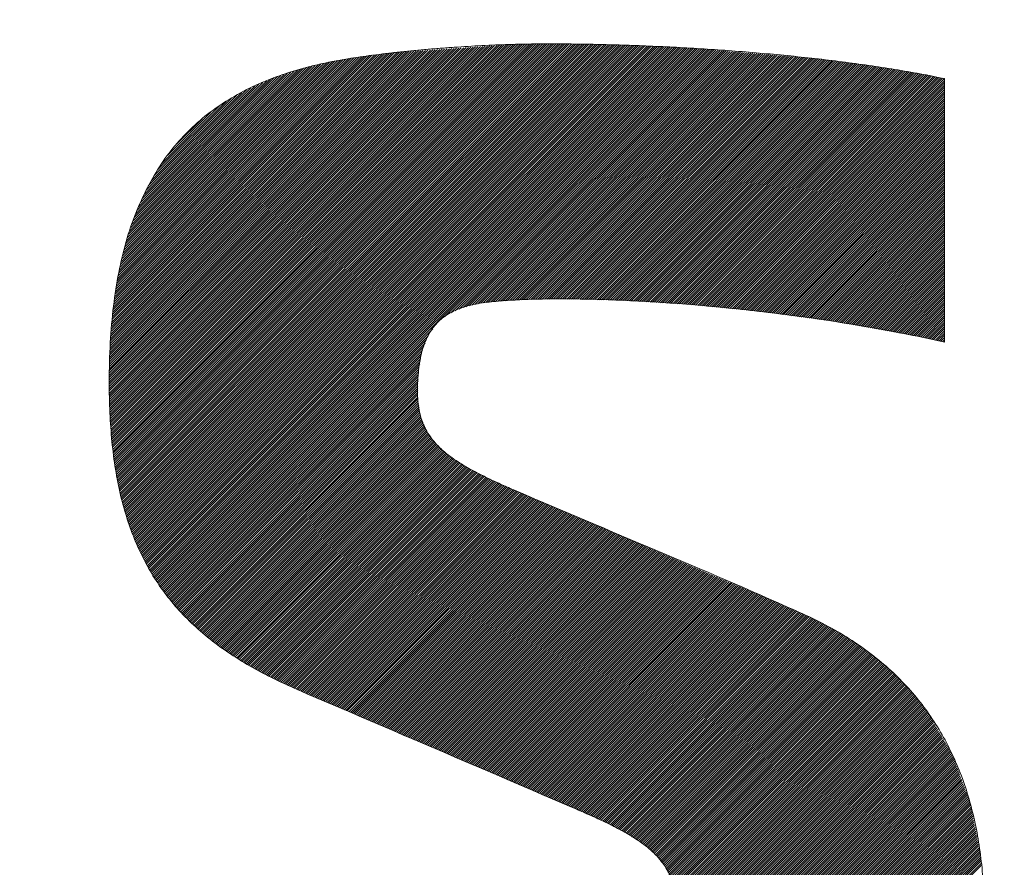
# Model space of a CAD drawing. Header units: millimetres. Extents: x 0 to 1076, y 0 to 742.
# Tile 61 of 125: x 153.4 to 157.36, y 486.63 to 490.04. Entities that reach past the tile are written whole.
import ezdxf

# ---------------------------------------------------------------- set-up
doc = ezdxf.new("R2010")
doc.units = ezdxf.units.MM
doc.header["$LTSCALE"] = 0.454724
doc.layers.add('NoLayerName_001', color=7, linetype='Continuous')
doc.layers.add('NoLayerName_002', color=7, linetype='Continuous')

# ---------------------------------------------------------------- blocks, each defined once
blk = doc.blocks.new('JZB_0009')
at = {"layer": 'NoLayerName_002', "color": 7, "linetype": 'Continuous', "lineweight": 25}
for p, q in [((21.2814, 4.871), (19.7652, 3.3548)), ((21.291, 4.8717), (19.7659, 3.3466)), ((21.3005, 4.8724), (19.7666, 3.3384)), ((21.3101, 4.873), (19.7673, 3.3302)), ((21.3197, 4.8737), (19.7681, 3.3221)), ((21.3293, 4.8744), (19.7688, 3.3139)), ((21.3388, 4.875), (19.7695, 3.3057)), ((21.3484, 4.8757), (19.7702, 3.2975)), ((21.358, 4.8764), (19.7709, 3.2893)), ((21.3676, 4.877), (19.7717, 3.2811)), ((21.3771, 4.8777), (19.7724, 3.273)), ((21.3862, 4.8779), (19.7731, 3.2648)), ((21.3953, 4.8781), (19.7738, 3.2566)), ((21.4044, 4.8783), (19.7746, 3.2484)), ((21.4135, 4.8784), (19.7753, 3.2402)), ((21.4226, 4.8786), (19.7765, 3.2325)), ((21.4317, 4.8788), (19.7776, 3.2247)), ((21.4408, 4.879), (19.7788, 3.217)), ((21.4499, 4.8792), (19.78, 3.2093)), ((21.4589, 4.8793), (19.7812, 3.2016)), ((21.468, 4.8795), (19.7824, 3.1938)), ((21.4771, 4.8797), (19.7836, 3.1861)), ((21.4862, 4.8799), (19.7847, 3.1784)), ((21.4952, 4.8799), (19.7859, 3.1707)), ((21.5041, 4.88), (19.7871, 3.1629)), ((21.5131, 4.88), (19.7883, 3.1552)), ((21.522, 4.88), (19.7895, 3.1475)), ((21.5309, 4.88), (19.7907, 3.1398)), ((21.5398, 4.88), (19.7918, 3.132)), ((21.5487, 4.88), (19.7931, 3.1244)), ((21.5575, 4.8799), (19.7948, 3.1172)), ((21.5663, 4.8798), (19.7965, 3.1099)), ((21.5752, 4.8797), (19.7981, 3.1027)), ((21.584, 4.8797), (19.7998, 3.0955)), ((21.5928, 4.8796), (19.8014, 3.0882)), ((21.6016, 4.8795), (19.8031, 3.081)), ((21.6105, 4.8794), (19.8048, 3.0737)), ((21.6193, 4.8793), (19.8064, 3.0665)), ((21.6281, 4.8792), (19.8081, 3.0592)), ((21.6369, 4.8792), (19.8098, 3.052)), ((21.6458, 4.8791), (19.8114, 3.0447)), ((21.6546, 4.879), (19.8131, 3.0375)), ((21.6633, 4.8788), (19.8147, 3.0302)), ((21.672, 4.8786), (19.8164, 3.023)), ((21.6807, 4.8784), (19.8183, 3.016)), ((21.6894, 4.8781), (19.8205, 3.0093)), ((21.6981, 4.8779), (19.8227, 3.0025)), ((21.7067, 4.8777), (19.8248, 2.9958)), ((21.7154, 4.8775), (19.827, 2.989)), ((21.7241, 4.8772), (19.8291, 2.9823)), ((21.7328, 4.877), (19.8313, 2.9755)), ((21.7415, 4.8768), (19.8334, 2.9687)), ((21.7501, 4.8766), (19.8356, 2.962)), ((21.7588, 4.8763), (19.8377, 2.9552)), ((21.7675, 4.8761), (19.8399, 2.9485)), ((21.7762, 4.8759), (19.8421, 2.9417)), ((21.7849, 4.8757), (19.8442, 2.935)), ((21.7936, 4.8754), (19.8464, 2.9282)), ((21.8022, 4.8752), (19.8485, 2.9215)), ((21.8109, 4.875), (19.8511, 2.9151)), ((21.8196, 4.8747), (19.8537, 2.9089)), ((21.8283, 4.8745), (19.8564, 2.9026)), ((21.837, 4.8743), (19.8591, 2.8964)), ((21.8456, 4.8741), (19.8617, 2.8901)), ((21.8543, 4.8738), (19.8644, 2.8839)), ((21.863, 4.8736), (19.867, 2.8776)), ((21.8717, 4.8734), (19.8697, 2.8714)), ((21.8804, 4.8731), (19.8723, 2.8651)), ((21.8889, 4.8727), (19.875, 2.8588)), ((21.8974, 4.8723), (19.8776, 2.8526)), ((21.9059, 4.8719), (19.8803, 2.8463)), ((21.9144, 4.8715), (19.8829, 2.8401)), ((21.9229, 4.8711), (19.8856, 2.8338)), ((21.1282, 4.8604), (19.7602, 3.4924)), ((21.1186, 4.8597), (19.7602, 3.5013)), ((21.1091, 4.8591), (19.7603, 3.5103)), ((21.0995, 4.8584), (19.7603, 3.5192)), ((21.0899, 4.8577), (19.7603, 3.5281)), ((21.0804, 4.8571), (19.7603, 3.5371)), ((21.1378, 4.8611), (19.7604, 3.4837)), ((21.0708, 4.8564), (19.7604, 3.546)), ((21.0612, 4.8557), (19.7604, 3.5549)), ((21.0516, 4.8551), (19.7604, 3.5639)), ((21.0421, 4.8544), (19.7606, 3.573)), ((21.1474, 4.8617), (19.7607, 3.4751)), ((21.0325, 4.8538), (19.7609, 3.5821)), ((21.1569, 4.8624), (19.761, 3.4665)), ((21.0229, 4.8531), (19.7612, 3.5913)), ((21.1665, 4.8631), (19.7613, 3.4579)), ((21.0133, 4.8524), (19.7614, 3.6005)), ((21.1761, 4.8637), (19.7616, 3.4492)), ((21.0038, 4.8518), (19.7617, 3.6097)), ((21.1857, 4.8644), (19.7619, 3.4406)), ((20.9942, 4.8511), (19.762, 3.6189)), ((21.1952, 4.8651), (19.7622, 3.432)), ((20.9846, 4.8504), (19.7623, 3.6281)), ((21.2048, 4.8657), (19.7625, 3.4234)), ((20.975, 4.8498), (19.7625, 3.6373)), ((21.2144, 4.8664), (19.7628, 3.4148)), ((20.9655, 4.8491), (19.7628, 3.6464)), ((21.224, 4.8671), (19.7631, 3.4062)), ((21.2335, 4.8677), (19.7634, 3.3976)), ((20.9559, 4.8484), (19.7634, 3.6559)), ((21.2431, 4.8684), (19.7637, 3.3889)), ((21.2527, 4.8691), (19.7639, 3.3803)), ((20.9463, 4.8478), (19.7641, 3.6655)), ((21.2623, 4.8697), (19.7642, 3.3717)), ((21.2718, 4.8704), (19.7645, 3.3631)), ((20.9368, 4.8471), (19.7648, 3.6752)), ((20.9272, 4.8464), (19.7656, 3.6849)), ((20.9176, 4.8458), (19.7663, 3.6945)), ((20.9078, 4.8449), (19.7671, 3.7042)), ((20.8977, 4.8437), (19.7678, 3.7138)), ((20.8875, 4.8424), (19.7686, 3.7235)), ((20.8774, 4.8412), (19.7693, 3.7331)), ((20.8672, 4.8399), (19.7701, 3.7428)), ((20.8571, 4.8387), (19.7708, 3.7524)), ((20.847, 4.8375), (19.7716, 3.7621)), ((20.8368, 4.8362), (19.7723, 3.7718)), ((20.8267, 4.835), (19.7731, 3.7814)), ((20.8165, 4.8338), (19.7738, 3.7911)), ((20.8064, 4.8325), (19.7746, 3.8007)), ((20.7961, 4.8312), (19.7756, 3.8107)), ((21.9314, 4.8707), (19.8882, 2.8276)), ((21.9399, 4.8703), (19.8914, 2.8218)), ((21.9484, 4.8699), (19.8945, 2.816)), ((21.9569, 4.8695), (19.8977, 2.8103)), ((21.9654, 4.8691), (19.9008, 2.8045)), ((21.9739, 4.8687), (19.904, 2.7988)), ((21.9824, 4.8683), (19.9071, 2.793)), ((21.9909, 4.8678), (19.9103, 2.7873)), ((21.9994, 4.8674), (19.9134, 2.7815)), ((22.0079, 4.867), (19.9166, 2.7757)), ((22.0164, 4.8666), (19.9197, 2.77)), ((22.0249, 4.8662), (19.9229, 2.7642)), ((22.0334, 4.8658), (19.926, 2.7585)), ((22.0419, 4.8654), (19.9292, 2.7527)), ((22.0504, 4.865), (19.9323, 2.747)), ((22.0589, 4.8646), (19.9355, 2.7412)), ((22.0674, 4.8642), (19.9391, 2.7359)), ((22.0759, 4.8638), (19.9427, 2.7306)), ((22.0844, 4.8634), (19.9464, 2.7253)), ((22.0929, 4.863), (19.95, 2.7201)), ((22.1014, 4.8626), (19.9536, 2.7148)), ((22.1099, 4.8621), (19.9573, 2.7095)), ((22.1181, 4.8615), (19.9609, 2.7043)), ((22.1264, 4.8608), (19.9646, 2.699)), ((22.1346, 4.8601), (19.9682, 2.6937)), ((22.1428, 4.8594), (19.9718, 2.6885)), ((22.151, 4.8587), (19.9755, 2.6832)), ((22.1592, 4.858), (19.9791, 2.6779)), ((22.1675, 4.8574), (19.9828, 2.6726)), ((22.1757, 4.8567), (19.9864, 2.6674)), ((22.1839, 4.856), (21.1102, 3.7823)), ((22.1921, 4.8553), (21.1341, 3.7973)), ((22.2003, 4.8546), (21.1509, 3.8051)), ((22.2086, 4.8539), (21.1676, 3.813)), ((22.2168, 4.8532), (21.183, 3.8195)), ((22.225, 4.8525), (21.1948, 3.8223)), ((22.2332, 4.8519), (21.2066, 3.8252)), ((22.2414, 4.8512), (21.2183, 3.8281)), ((22.2497, 4.8505), (21.2301, 3.8309)), ((22.2579, 4.8498), (21.2419, 3.8338)), ((22.2661, 4.8491), (21.2535, 3.8365)), ((22.2743, 4.8484), (21.2639, 3.838)), ((22.2825, 4.8477), (21.2743, 3.8395)), ((22.2908, 4.847), (21.2843, 3.8406)), ((22.299, 4.8464), (21.2944, 3.8417)), ((22.3072, 4.8457), (21.3044, 3.8428)), ((22.3154, 4.845), (21.314, 3.8436)), ((22.3237, 4.8443), (21.3237, 3.8443)), ((22.3319, 4.8436), (21.3333, 3.8451)), ((22.3401, 4.8429), (21.343, 3.8458)), ((22.3483, 4.8422), (21.3526, 3.8466)), ((22.3565, 4.8415), (21.3623, 3.8473)), ((22.3648, 4.8409), (21.372, 3.8481)), ((22.373, 4.8402), (21.3816, 3.8488)), ((22.3812, 4.8395), (21.3909, 3.8492)), ((22.3894, 4.8388), (21.4002, 3.8496)), ((22.3976, 4.8381), (21.4095, 3.85)), ((22.4059, 4.8374), (21.4188, 3.8503)), ((22.4141, 4.8367), (21.4281, 3.8507)), ((22.4223, 4.836), (21.4374, 3.8511)), ((22.4305, 4.8353), (21.4466, 3.8515)), ((22.4387, 4.8347), (21.4559, 3.8519)), ((22.447, 4.834), (21.4652, 3.8522)), ((22.4552, 4.8333), (21.4745, 3.8526)), ((22.4634, 4.8326), (21.4835, 3.8527)), ((22.4716, 4.8319), (21.4925, 3.8528)), ((22.4798, 4.8312), (21.5015, 3.8529)), ((20.7857, 4.8297), (19.7772, 3.8211)), ((20.7754, 4.8282), (19.7787, 3.8316)), ((20.765, 4.8268), (19.7803, 3.8421)), ((20.7546, 4.8253), (19.7819, 3.8526)), ((20.7442, 4.8238), (19.7835, 3.8631)), ((20.7336, 4.8222), (19.785, 3.8736)), ((20.7231, 4.8205), (19.7866, 3.884)), ((20.7123, 4.8187), (19.7882, 3.8945)), ((20.7015, 4.8168), (19.7898, 3.905)), ((20.6907, 4.8149), (19.7913, 3.9155)), ((20.68, 4.813), (19.7929, 3.926)), ((20.6692, 4.8111), (19.7945, 3.9364)), ((20.6582, 4.8091), (19.796, 3.9469)), ((20.6466, 4.8064), (19.7983, 3.9581)), ((20.635, 4.8037), (19.8011, 3.9698)), ((20.6233, 4.8009), (19.8038, 3.9814)), ((20.6117, 4.7982), (19.8066, 3.9931)), ((20.6001, 4.7955), (19.8093, 4.0047)), ((20.5885, 4.7928), (19.8121, 4.0164)), ((22.4881, 4.8305), (21.5106, 3.853)), ((22.4963, 4.8298), (21.5196, 3.8532)), ((22.5045, 4.8292), (21.5286, 3.8533)), ((22.5127, 4.8285), (21.5376, 3.8534)), ((22.521, 4.8278), (21.5467, 3.8535)), ((22.5292, 4.8271), (21.5557, 3.8536)), ((22.5374, 4.8264), (21.5647, 3.8537)), ((22.5456, 4.8257), (21.5737, 3.8538)), ((22.5538, 4.825), (21.5825, 3.8537)), ((22.5621, 4.8243), (21.5912, 3.8535)), ((22.5703, 4.8237), (21.6, 3.8533)), ((22.5785, 4.823), (21.6087, 3.8531)), ((22.5865, 4.8221), (21.6174, 3.853)), ((22.5944, 4.8211), (21.6261, 3.8528)), ((22.6023, 4.8201), (21.6348, 3.8526)), ((22.6102, 4.8191), (21.6435, 3.8524)), ((22.6181, 4.8181), (21.6523, 3.8522)), ((22.626, 4.8171), (21.661, 3.852)), ((22.634, 4.8161), (21.6697, 3.8518)), ((22.6419, 4.8151), (21.6784, 3.8516)), ((22.6498, 4.8141), (21.6871, 3.8514)), ((22.6577, 4.8131), (21.6958, 3.8512)), ((22.6656, 4.8121), (21.7045, 3.851)), ((22.6735, 4.8111), (21.7133, 3.8508)), ((22.6814, 4.8101), (21.722, 3.8506)), ((22.6893, 4.8091), (21.7307, 3.8505)), ((22.6972, 4.8081), (21.7394, 3.8503)), ((22.7051, 4.8071), (21.7481, 3.8501)), ((22.713, 4.8061), (21.7568, 3.8499)), ((22.7209, 4.8051), (21.7656, 3.8497)), ((22.7289, 4.8041), (21.7743, 3.8495)), ((22.7368, 4.8031), (21.783, 3.8493)), ((22.7447, 4.8021), (21.7917, 3.8491)), ((22.7526, 4.8011), (21.8004, 3.8489)), ((22.7605, 4.8001), (21.8091, 3.8487)), ((22.7684, 4.7991), (21.8176, 3.8483)), ((22.7763, 4.7981), (21.826, 3.8478)), ((22.7842, 4.7971), (21.8344, 3.8473)), ((22.7921, 4.7961), (21.8428, 3.8468)), ((22.8, 4.7951), (21.8512, 3.8463)), ((22.8079, 4.7941), (21.8596, 3.8457)), ((22.8157, 4.7929), (21.868, 3.8452)), ((22.8233, 4.7916), (21.8764, 3.8447)), ((20.5769, 4.7901), (19.8148, 4.028)), ((20.5653, 4.7874), (19.8176, 4.0397)), ((20.5537, 4.7847), (19.8203, 4.0514)), ((20.542, 4.782), (19.8231, 4.063)), ((20.5298, 4.7787), (19.8258, 4.0747)), ((20.5166, 4.7744), (19.8291, 4.0868)), ((20.5034, 4.77), (19.8336, 4.1003)), ((20.4901, 4.7657), (19.8382, 4.1137)), ((20.4769, 4.7614), (19.8427, 4.1272)), ((20.4637, 4.7571), (19.8473, 4.1407)), ((20.4504, 4.7528), (19.8518, 4.1541)), ((22.831, 4.7904), (21.8848, 3.8442)), ((22.8386, 4.7891), (21.8932, 3.8437)), ((22.8463, 4.7879), (21.9016, 3.8432)), ((22.8539, 4.7866), (21.91, 3.8427)), ((22.8616, 4.7854), (21.9184, 3.8422)), ((22.8693, 4.7841), (21.9268, 3.8417)), ((22.8769, 4.7829), (21.9352, 3.8412)), ((22.8846, 4.7816), (21.9436, 3.8406)), ((22.8922, 4.7804), (21.952, 3.8401)), ((22.8999, 4.7791), (21.9604, 3.8396)), ((22.9075, 4.7779), (21.9688, 3.8391)), ((22.9152, 4.7766), (21.9772, 3.8386)), ((22.9229, 4.7754), (21.9856, 3.8381)), ((22.9305, 4.7741), (21.994, 3.8376)), ((22.9382, 4.7729), (22.0024, 3.8371)), ((22.9458, 4.7716), (22.0108, 3.8366)), ((22.9535, 4.7704), (22.0192, 3.8361)), ((22.9611, 4.7691), (22.0276, 3.8355)), ((22.9688, 4.7678), (22.036, 3.835)), ((22.9765, 4.7666), (22.0444, 3.8345)), ((22.9841, 4.7653), (22.0528, 3.834)), ((22.9918, 4.7641), (22.0612, 3.8335)), ((22.9994, 4.7628), (22.0696, 3.833)), ((23.0071, 4.7616), (22.078, 3.8325)), ((23.0147, 4.7603), (22.0861, 3.8317)), ((23.0224, 4.7591), (22.0943, 3.8309)), ((23.03, 4.7578), (22.1024, 3.8302)), ((23.0375, 4.7564), (22.1105, 3.8294)), ((23.045, 4.7549), (22.1186, 3.8286)), ((23.0524, 4.7535), (22.1267, 3.8278)), ((23.0599, 4.7521), (22.1349, 3.827)), ((20.4372, 4.7484), (19.8563, 4.1676)), ((20.424, 4.7441), (19.8609, 4.181)), ((20.4092, 4.7383), (19.8654, 4.1945)), ((20.3933, 4.7313), (19.8711, 4.209)), ((20.3774, 4.7243), (19.8787, 4.2256)), ((20.3615, 4.7173), (19.8863, 4.2421)), ((23.0674, 4.7506), (22.143, 3.8262)), ((23.0749, 4.7492), (22.1511, 3.8254)), ((23.0823, 4.7477), (22.1592, 3.8246)), ((23.0897, 4.7462), (22.1673, 3.8239)), ((23.0971, 4.7448), (22.1755, 3.8231)), ((23.1046, 4.7433), (22.1836, 3.8223)), ((23.1119, 4.7417), (22.1917, 3.8215)), ((23.1192, 4.7401), (22.1998, 3.8207)), ((23.1198, 4.7318), (22.2079, 3.8199)), ((23.1198, 4.7229), (22.2161, 3.8191)), ((23.1198, 4.714), (22.2242, 3.8183)), ((20.3456, 4.7102), (19.8939, 4.2586)), ((20.3297, 4.7032), (19.9016, 4.2752)), ((20.3137, 4.6962), (19.9092, 4.2917)), ((20.2934, 4.6848), (19.9168, 4.3082)), ((23.1198, 4.7051), (22.2323, 3.8176)), ((23.1198, 4.6962), (22.2404, 3.8168)), ((23.1198, 4.6873), (22.2486, 3.816)), ((23.1198, 4.6784), (22.2567, 3.8152)), ((20.2722, 4.6725), (19.9294, 4.3297)), ((20.251, 4.6603), (19.9434, 4.3526)), ((20.2299, 4.648), (19.9574, 4.3755)), ((23.1198, 4.6695), (22.2648, 3.8144)), ((23.1198, 4.6605), (22.2729, 3.8136)), ((23.1198, 4.6516), (22.281, 3.8128)), ((23.1198, 4.6427), (22.2892, 3.8121)), ((23.1198, 4.6338), (22.2973, 3.8113)), ((20.2052, 4.6322), (19.9714, 4.3984)), ((20.1692, 4.6052), (19.9962, 4.4322)), ((23.1198, 4.6249), (22.3054, 3.8105)), ((23.1198, 4.616), (22.3135, 3.8097)), ((23.1198, 4.6071), (22.3216, 3.8089)), ((23.1198, 4.5982), (22.3298, 3.8081)), ((20.1333, 4.5781), (20.031, 4.4759)), ((23.1198, 4.5893), (22.3379, 3.8073)), ((23.1198, 4.5804), (22.346, 3.8065)), ((23.1198, 4.5715), (22.3541, 3.8058)), ((23.1198, 4.5626), (22.3623, 3.805)), ((23.1198, 4.5536), (22.3704, 3.8042)), ((23.1198, 4.5447), (22.3782, 3.8031)), ((23.1198, 4.5358), (22.3861, 3.802)), ((23.1198, 4.5269), (22.3939, 3.801)), ((23.1198, 4.518), (22.4018, 3.7999)), ((23.1198, 4.5091), (22.4096, 3.7989)), ((23.1198, 4.5002), (22.4175, 3.7978)), ((23.1198, 4.4913), (22.4253, 3.7968)), ((23.1198, 4.4824), (22.4332, 3.7957)), ((23.1198, 4.4735), (22.441, 3.7947)), ((23.1198, 4.4646), (22.4489, 3.7936)), ((23.1198, 4.4556), (22.4567, 3.7926)), ((23.1198, 4.4467), (22.4646, 3.7915)), ((23.1198, 4.4378), (22.4724, 3.7904)), ((23.1198, 4.4289), (22.4803, 3.7894)), ((23.1198, 4.42), (22.4882, 3.7883)), ((23.1198, 4.4111), (22.496, 3.7873)), ((23.1198, 4.4022), (22.5039, 3.7862)), ((23.1198, 4.3933), (22.5117, 3.7852)), ((23.1198, 4.3844), (22.5196, 3.7841)), ((23.1198, 4.3755), (22.5274, 3.7831)), ((23.1198, 4.3666), (22.5353, 3.782)), ((23.1198, 4.3577), (22.5431, 3.7809)), ((23.1198, 4.3487), (22.551, 3.7799)), ((23.1198, 4.3398), (22.5588, 3.7788)), ((23.1198, 4.3309), (22.5667, 3.7778)), ((23.1198, 4.322), (22.5745, 3.7767)), ((23.1198, 4.3131), (22.5824, 3.7757)), ((23.1198, 4.3042), (22.5902, 3.7746)), ((23.1198, 4.2953), (22.5981, 3.7736)), ((23.1198, 4.2864), (22.606, 3.7725)), ((23.1198, 4.2775), (22.6138, 3.7715)), ((23.1198, 4.2686), (22.6217, 3.7704)), ((23.1198, 4.2597), (22.6295, 3.7693)), ((23.1198, 4.2508), (22.6374, 3.7683)), ((23.1198, 4.2418), (22.6452, 3.7672)), ((23.1198, 4.2329), (22.6531, 3.7662)), ((23.1198, 4.224), (22.6609, 3.7651)), ((23.1198, 4.2151), (22.6688, 3.7641)), ((23.1198, 4.2062), (22.6765, 3.7629)), ((23.1198, 4.1973), (22.6841, 3.7616)), ((23.1198, 4.1884), (22.6917, 3.7603)), ((23.1198, 4.1795), (22.6993, 3.7589)), ((23.1198, 4.1706), (22.7068, 3.7576)), ((23.1198, 4.1617), (22.7144, 3.7563)), ((23.1198, 4.1528), (22.722, 3.7549)), ((23.1198, 4.1439), (22.7296, 3.7536)), ((23.1198, 4.1349), (22.7371, 3.7523)), ((23.1198, 4.126), (22.7447, 3.7509)), ((23.1198, 4.1171), (22.7523, 3.7496)), ((23.1198, 4.1082), (22.7599, 3.7482)), ((23.1198, 4.0993), (22.7674, 3.7469)), ((23.1198, 4.0904), (22.775, 3.7456)), ((23.1198, 4.0815), (22.7826, 3.7442)), ((23.1198, 4.0726), (22.7902, 3.7429)), ((23.1198, 4.0637), (22.7977, 3.7416)), ((23.1198, 4.0548), (22.8053, 3.7402)), ((23.1198, 4.0459), (22.8129, 3.7389)), ((23.1198, 4.037), (22.8205, 3.7376)), ((23.1198, 4.028), (22.828, 3.7362)), ((23.1198, 4.0191), (22.8356, 3.7349)), ((23.1198, 4.0102), (22.8432, 3.7336)), ((23.1198, 4.0013), (22.8508, 3.7322)), ((23.1198, 3.9924), (22.8583, 3.7309)), ((23.1198, 3.9835), (22.8659, 3.7296)), ((23.1198, 3.9746), (22.8735, 3.7282)), ((23.1198, 3.9657), (22.8811, 3.7269)), ((23.1198, 3.9568), (22.8886, 3.7256)), ((23.1198, 3.9479), (22.8962, 3.7242)), ((23.1198, 3.939), (22.9038, 3.7229)), ((23.1198, 3.9301), (22.9114, 3.7216)), ((23.1198, 3.9211), (22.9189, 3.7202)), ((23.1198, 3.9122), (22.9265, 3.7189)), ((23.1198, 3.9033), (22.9341, 3.7176)), ((23.1198, 3.8944), (22.9416, 3.7162)), ((23.1198, 3.8855), (22.9492, 3.7149)), ((23.1198, 3.8766), (22.9568, 3.7136)), ((23.1198, 3.8677), (22.9644, 3.7122)), ((23.1198, 3.8588), (22.9719, 3.7109)), ((23.1198, 3.8499), (22.9795, 3.7096)), ((23.1198, 3.841), (22.987, 3.7081)), ((23.1198, 3.8321), (22.9944, 3.7066)), ((23.1198, 3.8232), (23.0018, 3.7051)), ((23.1198, 3.8142), (23.0092, 3.7036)), ((23.1198, 3.8053), (23.0166, 3.7021)), ((23.1198, 3.7964), (23.0239, 3.7005)), ((23.1198, 3.7875), (23.0313, 3.699)), ((23.1198, 3.7786), (23.0387, 3.6975)), ((23.1198, 3.7697), (23.0461, 3.696)), ((21.0618, 3.7339), (19.99, 2.6621)), ((23.1198, 3.7608), (23.0535, 3.6945)), ((23.1198, 3.7519), (23.0609, 3.6929)), ((23.1198, 3.743), (23.0682, 3.6914)), ((23.1198, 3.7341), (23.0755, 3.6898)), ((23.1198, 3.7252), (23.0829, 3.6882)), ((21.0436, 3.7068), (19.9939, 2.6571)), ((21.0353, 3.6896), (19.9981, 2.6523)), ((23.1198, 3.7163), (23.0902, 3.6866)), ((23.1198, 3.7073), (23.0975, 3.685)), ((23.1198, 3.6984), (23.1048, 3.6834)), ((23.1198, 3.6895), (23.1121, 3.6818)), ((21.0304, 3.6757), (20.0022, 2.6475)), ((21.0254, 3.6619), (20.0063, 2.6427)), ((21.0205, 3.648), (20.0104, 2.6379)), ((23.1198, 3.6806), (23.1196, 3.6804)), ((21.0156, 3.6342), (20.0145, 2.6331)), ((21.0139, 3.6236), (20.0186, 2.6283)), ((21.0123, 3.6131), (20.0227, 2.6235)), ((21.0106, 3.6025), (20.0268, 2.6187)), ((21.0089, 3.5919), (20.0309, 2.6139)), ((21.0072, 3.5813), (20.0351, 2.6091)), ((21.0056, 3.5708), (20.0392, 2.6043)), ((21.0039, 3.5602), (20.0433, 2.5995)), ((21.0028, 3.5502), (20.0474, 2.5947)), ((21.0025, 3.541), (20.0515, 2.5899)), ((21.0023, 3.5318), (20.0556, 2.5851)), ((21.002, 3.5227), (20.0601, 2.5808)), ((21.0018, 3.5135), (20.0647, 2.5764)), ((21.0015, 3.5043), (20.0693, 2.5721)), ((21.0013, 3.4952), (20.0738, 2.5677)), ((21.001, 3.486), (20.0784, 2.5634)), ((21.0008, 3.4768), (20.0829, 2.559)), ((21.0005, 3.4677), (20.0875, 2.5547)), ((21.0007, 3.459), (20.0921, 2.5503)), ((21.0018, 3.4512), (20.0966, 2.546)), ((21.0029, 3.4433), (20.1012, 2.5416)), ((21.004, 3.4355), (20.1057, 2.5373)), ((21.0051, 3.4277), (20.1103, 2.5329)), ((21.0062, 3.4199), (20.1149, 2.5286)), ((21.0072, 3.4121), (20.1194, 2.5243)), ((21.0083, 3.4043), (20.124, 2.5199)), ((21.0094, 3.3964), (20.1286, 2.5156)), ((21.0105, 3.3886), (20.1335, 2.5116)), ((21.0127, 3.3819), (20.1384, 2.5076)), ((21.0152, 3.3755), (20.1434, 2.5037)), ((21.0178, 3.3692), (20.1484, 2.4998)), ((21.0203, 3.3628), (20.1534, 2.4959)), ((21.0229, 3.3564), (20.1584, 2.492)), ((21.0254, 3.3501), (20.1634, 2.488)), ((21.0279, 3.3437), (20.1684, 2.4841)), ((21.0305, 3.3373), (20.1734, 2.4802)), ((21.033, 3.3309), (20.1783, 2.4763)), ((21.0356, 3.3246), (20.1833, 2.4723)), ((21.039, 3.3191), (20.1883, 2.4684)), ((21.0428, 3.314), (20.1933, 2.4645)), ((21.0466, 3.3089), (20.1983, 2.4606)), ((21.0504, 3.3037), (20.2033, 2.4567)), ((21.0542, 3.2986), (20.2083, 2.4527)), ((21.058, 3.2935), (20.2133, 2.4489)), ((21.0617, 3.2884), (20.2187, 2.4454)), ((21.0655, 3.2833), (20.2241, 2.4418)), ((21.0693, 3.2782), (20.2295, 2.4383)), ((21.0731, 3.273), (20.2349, 2.4348)), ((21.0769, 3.2679), (20.2403, 2.4313)), ((21.0815, 3.2636), (20.2456, 2.4277)), ((21.0863, 3.2595), (20.251, 2.4242)), ((21.0911, 3.2554), (20.2564, 2.4207)), ((21.0958, 3.2512), (20.2618, 2.4172)), ((21.1006, 3.2471), (20.2672, 2.4136)), ((21.1054, 3.2429), (20.2726, 2.4101)), ((21.1101, 3.2388), (20.2779, 2.4066)), ((21.1149, 3.2347), (20.2833, 2.4031)), ((21.1197, 3.2305), (20.2887, 2.3995)), ((21.1245, 3.2264), (20.2941, 2.396)), ((21.1292, 3.2223), (20.2995, 2.3925)), ((21.134, 3.2181), (20.3049, 2.389)), ((21.1393, 3.2145), (20.3106, 2.3858)), ((21.1448, 3.2111), (20.3164, 2.3827)), ((21.1502, 3.2076), (20.3221, 2.3795)), ((21.1557, 3.2042), (20.3279, 2.3763)), ((21.1612, 3.2007), (20.3336, 2.3732)), ((21.1666, 3.1973), (20.3394, 2.37)), ((21.1721, 3.1938), (20.3451, 2.3669)), ((21.1776, 3.1904), (20.3509, 2.3637)), ((21.183, 3.187), (20.3566, 2.3605)), ((21.1885, 3.1835), (20.3623, 2.3574)), ((21.194, 3.1801), (20.3681, 2.3542)), ((21.1994, 3.1766), (20.3738, 2.3511)), ((21.2049, 3.1732), (20.3796, 2.3479)), ((21.2104, 3.1698), (20.3853, 2.3447)), ((21.2163, 3.1668), (20.3911, 2.3416)), ((21.2222, 3.1638), (20.3968, 2.3384)), ((21.2281, 3.1608), (20.4026, 2.3353)), ((21.2341, 3.1578), (20.4084, 2.3322)), ((21.24, 3.1548), (20.4145, 2.3293)), ((21.2459, 3.1518), (20.4206, 2.3265)), ((21.2518, 3.1489), (20.4266, 2.3237)), ((21.2577, 3.1459), (20.4327, 2.3209)), ((21.2636, 3.1429), (20.4388, 2.318)), ((21.2696, 3.1399), (20.4449, 2.3152)), ((21.2755, 3.1369), (20.451, 2.3124)), ((21.2814, 3.1339), (20.4571, 2.3096)), ((21.2873, 3.1309), (20.4631, 2.3067)), ((21.2932, 3.1279), (20.4692, 2.3039)), ((21.2991, 3.1249), (20.4753, 2.3011)), ((21.3052, 3.122), (20.4814, 2.2982)), ((21.3113, 3.1193), (20.4875, 2.2954)), ((21.3175, 3.1166), (20.4935, 2.2926)), ((21.3237, 3.1138), (20.4996, 2.2898)), ((21.3299, 3.1111), (20.5057, 2.2869)), ((21.336, 3.1084), (20.5118, 2.2841)), ((21.3422, 3.1056), (20.5179, 2.2813)), ((21.3484, 3.1029), (20.524, 2.2786)), ((21.3545, 3.1001), (20.5303, 2.2759)), ((21.3607, 3.0974), (20.5365, 2.2732)), ((21.3669, 3.0947), (20.5428, 2.2705)), ((21.3731, 3.0919), (20.549, 2.2679)), ((21.3792, 3.0892), (20.5552, 2.2652)), ((21.3854, 3.0865), (20.5615, 2.2625)), ((21.3916, 3.0837), (20.5677, 2.2598)), ((21.3977, 3.081), (20.5739, 2.2572)), ((21.4039, 3.0782), (20.5802, 2.2545)), ((21.4101, 3.0755), (20.5864, 2.2518)), ((21.4163, 3.0728), (20.5926, 2.2491)), ((21.4225, 3.0701), (20.5989, 2.2465)), ((21.4288, 3.0675), (20.6051, 2.2438)), ((21.435, 3.0648), (20.6113, 2.2411)), ((21.4412, 3.0621), (20.6176, 2.2385)), ((21.4475, 3.0595), (20.6238, 2.2358)), ((21.4537, 3.0568), (20.63, 2.2331)), ((21.46, 3.0541), (20.6363, 2.2304)), ((21.4662, 3.0515), (20.6425, 2.2278)), ((21.4724, 3.0488), (20.6487, 2.2251)), ((21.4787, 3.0461), (20.655, 2.2224)), ((21.4849, 3.0434), (20.6612, 2.2197)), ((21.4912, 3.0408), (20.6674, 2.2171)), ((21.4974, 3.0381), (20.6737, 2.2144)), ((21.5036, 3.0354), (20.6799, 2.2117)), ((21.5099, 3.0328), (20.6861, 2.209)), ((21.5161, 3.0301), (20.6924, 2.2064)), ((21.5224, 3.0274), (20.6986, 2.2037)), ((21.5286, 3.0248), (20.7049, 2.201)), ((21.5348, 3.0221), (20.7111, 2.1983)), ((21.5411, 3.0194), (20.7173, 2.1957)), ((21.5473, 3.0167), (20.7236, 2.193)), ((21.5535, 3.0141), (20.7298, 2.1903)), ((21.5598, 3.0114), (20.736, 2.1876)), ((21.566, 3.0087), (20.7423, 2.185)), ((21.5723, 3.0061), (20.7485, 2.1823)), ((21.5785, 3.0034), (20.7547, 2.1796)), ((21.5847, 3.0007), (20.761, 2.177)), ((21.591, 2.998), (20.7672, 2.1743)), ((21.5972, 2.9954), (20.7734, 2.1716)), ((21.6034, 2.9927), (20.7797, 2.1689)), ((21.6097, 2.99), (20.7859, 2.1663)), ((21.6159, 2.9874), (20.7921, 2.1636)), ((21.6221, 2.9847), (20.7984, 2.1609)), ((21.6284, 2.982), (20.8046, 2.1582)), ((21.6346, 2.9793), (20.8108, 2.1556)), ((21.6409, 2.9767), (20.8171, 2.1529)), ((21.6471, 2.974), (20.8233, 2.1502)), ((21.6533, 2.9713), (20.8295, 2.1475)), ((21.6596, 2.9687), (20.8358, 2.1449)), ((21.6658, 2.966), (20.842, 2.1422)), ((21.672, 2.9633), (20.8482, 2.1395)), ((21.6783, 2.9606), (20.8545, 2.1368)), ((21.6845, 2.958), (20.8607, 2.1342)), ((21.6908, 2.9553), (20.8669, 2.1315)), ((21.697, 2.9526), (20.8732, 2.1288)), ((21.7032, 2.95), (20.8794, 2.1261)), ((21.7095, 2.9473), (20.8856, 2.1235)), ((21.7157, 2.9446), (20.8919, 2.1208)), ((21.7219, 2.9419), (20.8981, 2.1181)), ((21.7282, 2.9393), (20.9044, 2.1154)), ((21.7344, 2.9366), (20.9106, 2.1128)), ((21.7406, 2.9339), (20.9168, 2.1101)), ((21.7469, 2.9312), (20.9231, 2.1074)), ((21.7531, 2.9286), (20.9293, 2.1047)), ((21.7593, 2.9259), (20.9355, 2.1021)), ((21.7656, 2.9232), (20.9418, 2.0994)), ((21.7718, 2.9206), (20.948, 2.0967)), ((21.7781, 2.9179), (20.9542, 2.0941)), ((21.7843, 2.9152), (20.9605, 2.0914)), ((21.7905, 2.9125), (20.9667, 2.0887)), ((21.7968, 2.9099), (20.9729, 2.086)), ((21.803, 2.9072), (20.9792, 2.0834)), ((21.8092, 2.9045), (20.9854, 2.0807)), ((21.8155, 2.9018), (20.9916, 2.078)), ((21.8217, 2.8992), (20.9979, 2.0753)), ((21.8279, 2.8965), (21.0041, 2.0727)), ((21.8342, 2.8938), (21.0103, 2.07)), ((21.8404, 2.8912), (21.0166, 2.0673)), ((21.8466, 2.8885), (21.0228, 2.0646)), ((21.8529, 2.8858), (21.029, 2.062)), ((21.8591, 2.8831), (21.0353, 2.0593)), ((21.8653, 2.8805), (21.0415, 2.0566)), ((21.8716, 2.8778), (21.0477, 2.0539)), ((21.8778, 2.8751), (21.054, 2.0513)), ((21.8841, 2.8724), (21.0602, 2.0486)), ((21.8903, 2.8698), (21.0664, 2.0459)), ((21.8965, 2.8671), (21.0727, 2.0432)), ((21.9028, 2.8644), (21.0789, 2.0406)), ((21.909, 2.8617), (21.0851, 2.0379)), ((21.9152, 2.8591), (21.0914, 2.0352)), ((21.9215, 2.8564), (21.0976, 2.0325)), ((21.9277, 2.8537), (21.1038, 2.0299)), ((21.9339, 2.8511), (21.1101, 2.0272)), ((21.9402, 2.8484), (21.1163, 2.0245)), ((21.9464, 2.8457), (21.1225, 2.0218)), ((21.9526, 2.843), (21.1288, 2.0192)), ((21.9589, 2.8404), (21.135, 2.0165)), ((21.9651, 2.8377), (21.1413, 2.0138)), ((21.9713, 2.835), (21.1475, 2.0112)), ((21.9776, 2.8323), (21.1537, 2.0085)), ((21.9838, 2.8297), (21.16, 2.0058)), ((21.9901, 2.827), (21.1662, 2.0031)), ((21.9963, 2.8243), (21.1724, 2.0005)), ((22.0025, 2.8216), (21.1787, 1.9978)), ((22.0088, 2.819), (21.1849, 1.9951)), ((22.015, 2.8163), (21.1911, 1.9924)), ((22.0212, 2.8136), (21.1974, 1.9898)), ((22.0275, 2.811), (21.2036, 1.9871)), ((22.0337, 2.8083), (21.2098, 1.9844)), ((22.0399, 2.8056), (21.2161, 1.9817)), ((22.0462, 2.8029), (21.2223, 1.9791)), ((22.0524, 2.8003), (21.2285, 1.9764)), ((22.0586, 2.7976), (21.2348, 1.9737)), ((22.0649, 2.7949), (21.241, 1.971)), ((22.0711, 2.7922), (21.2472, 1.9684)), ((22.0773, 2.7896), (21.2535, 1.9657)), ((22.0836, 2.7869), (21.2597, 1.963)), ((22.0898, 2.7842), (21.2659, 1.9603)), ((22.096, 2.7815), (21.2722, 1.9577)), ((22.1023, 2.7789), (21.2784, 1.955)), ((22.1085, 2.7762), (21.2846, 1.9523)), ((22.1148, 2.7735), (21.2909, 1.9497)), ((22.121, 2.7709), (21.2971, 1.947)), ((22.1272, 2.7682), (21.3033, 1.9443)), ((22.1335, 2.7655), (21.3096, 1.9416)), ((22.1397, 2.7628), (21.3158, 1.939)), ((22.1459, 2.7602), (21.3221, 1.9363)), ((22.1522, 2.7575), (21.3283, 1.9336)), ((22.1584, 2.7548), (21.3345, 1.9309)), ((22.1646, 2.7521), (21.3408, 1.9283)), ((22.1709, 2.7495), (21.347, 1.9256)), ((22.1771, 2.7468), (21.3532, 1.9229)), ((22.1833, 2.7441), (21.3595, 1.9202)), ((22.1896, 2.7414), (21.3657, 1.9176)), ((22.1958, 2.7388), (21.3719, 1.9149)), ((22.202, 2.7361), (21.3782, 1.9122)), ((22.2083, 2.7334), (21.3844, 1.9095)), ((22.2145, 2.7308), (21.3906, 1.9069)), ((22.2208, 2.7281), (21.3969, 1.9042)), ((22.227, 2.7254), (21.4031, 1.9015)), ((22.2332, 2.7227), (21.4093, 1.8989)), ((22.2395, 2.7201), (21.4156, 1.8962)), ((22.2457, 2.7174), (21.4218, 1.8935)), ((22.2519, 2.7147), (21.4281, 1.8908)), ((22.2582, 2.712), (21.4343, 1.8882)), ((22.2644, 2.7094), (21.4405, 1.8855)), ((22.2706, 2.7067), (21.4468, 1.8828)), ((22.2769, 2.704), (21.453, 1.8802)), ((22.2831, 2.7013), (21.4592, 1.8775)), ((22.2893, 2.6987), (21.4655, 1.8748)), ((22.2956, 2.696), (21.4717, 1.8721)), ((22.3018, 2.6933), (21.4779, 1.8695)), ((22.308, 2.6907), (21.4842, 1.8668)), ((22.3143, 2.688), (21.4904, 1.8641)), ((22.3205, 2.6853), (21.4966, 1.8614)), ((22.3268, 2.6826), (21.5029, 1.8588)), ((22.333, 2.68), (21.5091, 1.8561)), ((22.3392, 2.6773), (21.5153, 1.8534)), ((22.3455, 2.6746), (21.5215, 1.8507)), ((22.3517, 2.6719), (21.5277, 1.848)), ((22.3579, 2.6693), (21.5339, 1.8453)), ((22.3642, 2.6666), (21.5401, 1.8426)), ((22.3704, 2.6639), (21.5463, 1.8399)), ((22.3766, 2.6613), (21.5526, 1.8372)), ((22.3829, 2.6586), (21.5588, 1.8345)), ((22.3891, 2.6559), (21.565, 1.8318)), ((22.3953, 2.6532), (21.5712, 1.8291)), ((22.4016, 2.6506), (21.5774, 1.8264)), ((22.4078, 2.6479), (21.5836, 1.8237)), ((22.4141, 2.6452), (21.5898, 1.821)), ((22.4203, 2.6425), (21.596, 1.8183)), ((22.4265, 2.6399), (21.6022, 1.8156)), ((22.4328, 2.6372), (21.6084, 1.8128)), ((22.439, 2.6345), (21.6146, 1.8101)), ((22.4452, 2.6319), (21.6208, 1.8074)), ((22.4515, 2.6292), (21.627, 1.8047)), ((22.4577, 2.6265), (21.6332, 1.802)), ((22.4639, 2.6238), (21.6394, 1.7993)), ((22.4702, 2.6212), (21.6456, 1.7966)), ((22.4764, 2.6185), (21.6518, 1.7939)), ((22.4826, 2.6158), (21.6581, 1.7912)), ((22.4889, 2.6131), (21.6643, 1.7885)), ((22.4951, 2.6105), (21.6705, 1.7858)), ((22.5014, 2.6078), (21.6767, 1.7831)), ((22.5076, 2.6051), (21.6829, 1.7804)), ((22.5138, 2.6025), (21.6891, 1.7777)), ((22.5201, 2.5998), (21.6953, 1.775)), ((22.5261, 2.5969), (21.7015, 1.7723)), ((22.5321, 2.594), (21.7077, 1.7696)), ((22.5382, 2.5912), (21.7139, 1.7669)), ((22.5442, 2.5883), (21.7201, 1.7642)), ((22.5503, 2.5855), (21.7263, 1.7615)), ((22.5563, 2.5826), (21.7325, 1.7588)), ((22.5624, 2.5797), (21.7387, 1.756)), ((22.5684, 2.5769), (21.7446, 1.753)), ((22.5744, 2.574), (21.7505, 1.7501)), ((22.5805, 2.5711), (21.7564, 1.7471)), ((22.5865, 2.5683), (21.7623, 1.7441)), ((22.5926, 2.5654), (21.7682, 1.7411)), ((22.5986, 2.5625), (21.7741, 1.7381)), ((22.6047, 2.5597), (21.7801, 1.7351)), ((22.6107, 2.5568), (21.786, 1.7321)), ((22.6167, 2.5539), (21.7919, 1.7291)), ((22.6228, 2.5511), (21.7978, 1.7261)), ((22.6288, 2.5482), (21.8037, 1.7231)), ((22.6347, 2.5452), (21.8096, 1.7201)), ((22.6404, 2.5419), (21.8155, 1.7171)), ((22.646, 2.5387), (21.8214, 1.7141)), ((22.6517, 2.5354), (21.8274, 1.7111)), ((22.6573, 2.5321), (21.833, 1.7079)), ((22.663, 2.5289), (21.8385, 1.7044)), ((22.6686, 2.5256), (21.8439, 1.701)), ((22.6742, 2.5224), (21.8494, 1.6975)), ((22.6799, 2.5191), (21.8549, 1.6941)), ((22.6855, 2.5158), (21.8603, 1.6906)), ((22.6912, 2.5126), (21.8658, 1.6872)), ((22.6968, 2.5093), (21.8712, 1.6837)), ((22.7025, 2.506), (21.8767, 1.6803)), ((22.7081, 2.5028), (21.8822, 1.6768)), ((22.7138, 2.4995), (21.8876, 1.6734)), ((22.7194, 2.4962), (21.8931, 1.6699)), ((22.725, 2.493), (21.8985, 1.6665)), ((22.7307, 2.4897), (21.904, 1.663)), ((22.7362, 2.4864), (21.9089, 1.659)), ((22.7415, 2.4827), (21.9136, 1.6548)), ((22.7467, 2.479), (21.9184, 1.6507)), ((22.752, 2.4753), (21.9232, 1.6465)), ((22.7572, 2.4717), (21.9279, 1.6424)), ((22.7624, 2.468), (21.9327, 1.6382)), ((22.7677, 2.4643), (21.9374, 1.6341)), ((22.7729, 2.4607), (21.9422, 1.63)), ((22.7781, 2.457), (21.947, 1.6258)), ((22.7834, 2.4533), (21.9517, 1.6217)), ((22.7886, 2.4496), (21.9565, 1.6175)), ((22.7938, 2.446), (21.9613, 1.6134)), ((22.7991, 2.4423), (21.9653, 1.6085)), ((22.8043, 2.4386), (21.9691, 1.6034)), ((22.8095, 2.4349), (21.9729, 1.5983)), ((22.8148, 2.4313), (21.9767, 1.5932)), ((22.82, 2.4276), (21.9805, 1.588)), ((22.8253, 2.4239), (21.9843, 1.5829)), ((22.8303, 2.42), (21.9881, 1.5778)), ((22.8351, 2.4159), (21.9918, 1.5727)), ((22.8399, 2.4118), (21.9956, 1.5676)), ((22.8447, 2.4077), (21.9994, 1.5625)), ((22.8495, 2.4037), (22.0032, 1.5573)), ((22.8543, 2.3996), (22.0059, 1.5512)), ((22.8592, 2.3955), (22.0085, 1.5448)), ((22.864, 2.3914), (22.011, 1.5384)), ((22.8688, 2.3873), (22.0136, 1.5321)), ((22.8736, 2.3832), (22.0161, 1.5257)), ((22.8784, 2.3791), (22.0187, 1.5193)), ((22.8833, 2.375), (22.0212, 1.513)), ((22.8881, 2.3709), (22.0238, 1.5066)), ((22.8929, 2.3668), (22.0263, 1.5003)), ((22.8977, 2.3627), (22.0288, 1.4939)), ((22.9025, 2.3587), (22.0302, 1.4863)), ((22.9073, 2.3546), (22.0313, 1.4785)), ((22.912, 2.3503), (22.0324, 1.4707)), ((22.9164, 2.3458), (22.0335, 1.4629)), ((22.9208, 2.3413), (22.0346, 1.4551)), ((22.9252, 2.3368), (22.0357, 1.4473)), ((22.9296, 2.3323), (22.0368, 1.4395)), ((22.934, 2.3277), (22.0379, 1.4317)), ((22.9603, 2.3006), (22.0387, 1.379)), ((22.9559, 2.3051), (22.0389, 1.3882)), ((22.9383, 2.3232), (22.039, 1.4238)), ((22.9515, 2.3097), (22.0392, 1.3973)), ((22.9471, 2.3142), (22.0394, 1.4065)), ((22.9427, 2.3187), (22.0397, 1.4156)), ((22.9982, 2.2584), (22.0319, 1.292)), ((22.9943, 2.2633), (22.0335, 1.3026)), ((22.9903, 2.2683), (22.0352, 1.3132)), ((22.9864, 2.2732), (22.0369, 1.3237)), ((22.9823, 2.278), (22.0374, 1.3332)), ((22.9779, 2.2826), (22.0377, 1.3423)), ((22.9735, 2.2871), (22.0379, 1.3515)), ((22.9691, 2.2916), (22.0382, 1.3607)), ((22.9647, 2.2961), (22.0384, 1.3698)), ((23.0299, 2.2188), (22.007, 1.1959)), ((23.0259, 2.2237), (22.0119, 1.2097)), ((23.022, 2.2287), (22.0168, 1.2235)), ((23.018, 2.2336), (22.0218, 1.2374)), ((23.0141, 2.2386), (22.0252, 1.2498)), ((23.0101, 2.2435), (22.0269, 1.2603)), ((23.0062, 2.2485), (22.0286, 1.2709)), ((23.0022, 2.2534), (22.0302, 1.2815)), ((23.0457, 2.199), (20.8693, 0.0225)), ((23.0494, 2.1938), (20.8775, 0.0219)), ((23.0527, 2.1882), (20.8857, 0.0212)), ((23.056, 2.1826), (20.894, 0.0205)), ((23.0418, 2.2039), (21.9681, 1.1303)), ((23.0378, 2.2089), (21.9863, 1.1574)), ((23.0338, 2.2138), (22.0021, 1.182)), ((23.0593, 2.1769), (20.9022, 0.0198)), ((23.0626, 2.1713), (20.9104, 0.0191)), ((23.0659, 2.1657), (20.9186, 0.0184)), ((23.0692, 2.1601), (20.9269, 0.0178)), ((23.0725, 2.1545), (20.9353, 0.0173)), ((23.0758, 2.1489), (20.9438, 0.0169)), ((23.0791, 2.1432), (20.9523, 0.0165)), ((23.0824, 2.1376), (20.9608, 0.0161)), ((23.0857, 2.132), (20.9693, 0.0157)), ((23.089, 2.1264), (20.9778, 0.0153)), ((23.0923, 2.1208), (20.9863, 0.0149)), ((23.0955, 2.1152), (20.9948, 0.0145)), ((23.0988, 2.1095), (21.0033, 0.0141)), ((23.1021, 2.1039), (21.0119, 0.0137)), ((23.1054, 2.0983), (21.0204, 0.0133)), ((23.1087, 2.0927), (21.0289, 0.0129)), ((23.112, 2.0871), (21.0374, 0.0125)), ((23.1153, 2.0815), (21.0459, 0.0121)), ((23.1186, 2.0759), (21.0544, 0.0117)), ((23.1219, 2.0702), (21.0629, 0.0113)), ((23.1252, 2.0646), (21.0714, 0.0108)), ((23.1285, 2.059), (21.0799, 0.0104)), ((23.1318, 2.0534), (21.0884, 0.01)), ((23.1351, 2.0478), (21.0969, 0.0096)), ((23.1383, 2.0422), (21.1054, 0.0092)), ((23.1416, 2.0365), (21.1139, 0.0088)), ((23.1449, 2.0309), (21.1224, 0.0084)), ((23.1482, 2.0253), (21.131, 0.008)), ((23.1515, 2.0197), (21.1395, 0.0076)), ((23.1539, 2.0132), (21.148, 0.0072)), ((23.1563, 2.0067), (21.1565, 0.0068)), ((23.1587, 2.0002), (21.1651, 0.0065)), ((23.1611, 1.9936), (21.1738, 0.0063)), ((23.1635, 1.9871), (21.1825, 0.0061)), ((23.1659, 1.9806), (21.1911, 0.0059)), ((23.1683, 1.9741), (21.1998, 0.0057)), ((23.1706, 1.9675), (21.2085, 0.0054)), ((23.173, 1.961), (21.2172, 0.0052)), ((23.1754, 1.9545), (21.2259, 0.005)), ((23.1778, 1.948), (21.2346, 0.0048)), ((23.1802, 1.9415), (21.2433, 0.0045)), ((23.1826, 1.9349), (21.252, 0.0043)), ((23.185, 1.9284), (21.2606, 0.0041)), ((23.1873, 1.9219), (21.2693, 0.0039)), ((23.1897, 1.9154), (21.278, 0.0037)), ((23.1921, 1.9089), (21.2867, 0.0034)), ((23.1945, 1.9023), (21.2954, 0.0032)), ((23.1969, 1.8958), (21.3041, 0.003)), ((23.1993, 1.8893), (21.3128, 0.0028)), ((23.2017, 1.8828), (21.3214, 0.0025)), ((23.2041, 1.8763), (21.3301, 0.0023)), ((23.2064, 1.8697), (21.3388, 0.0021)), ((23.2088, 1.8632), (21.3475, 0.0019)), ((23.2112, 1.8567), (21.3562, 0.0017)), ((23.2136, 1.8502), (21.3649, 0.0014)), ((23.216, 1.8436), (21.3736, 0.0012)), ((23.2184, 1.8371), (21.3823, 0.001)), ((23.2208, 1.8306), (21.3911, 0.0009)), ((23.223, 1.8239), (21.3999, 0.0009)), ((23.2245, 1.8165), (21.4088, 0.0008)), ((23.226, 1.8091), (21.4176, 0.0007)), ((23.2274, 1.8016), (21.4264, 0.0006)), ((23.2289, 1.7942), (21.4352, 0.0005)), ((23.2304, 1.7868), (21.4441, 0.0004)), ((23.2318, 1.7793), (21.4529, 0.0004)), ((23.2333, 1.7719), (21.4617, 0.0003)), ((23.2348, 1.7644), (21.4705, 0.0002)), ((23.2363, 1.757), (21.4794, 0.0001)), ((23.2377, 1.7496), (21.4882, 0)), ((23.2392, 1.7421), (21.4971, 0)), ((23.2407, 1.7347), (21.506, 0)), ((23.2421, 1.7273), (21.5149, 0)), ((23.2436, 1.7198), (21.5238, 0)), ((23.2451, 1.7124), (21.5327, 0)), ((23.2466, 1.7049), (21.5417, 0.0001)), ((23.248, 1.6975), (21.5506, 0.0001)), ((23.2495, 1.6901), (21.5597, 0.0002)), ((23.251, 1.6826), (21.5688, 0.0004)), ((23.2524, 1.6752), (21.5779, 0.0006)), ((23.2539, 1.6678), (21.5869, 0.0008)), ((23.2554, 1.6603), (21.596, 0.001)), ((23.2568, 1.6529), (21.6051, 0.0012)), ((23.2583, 1.6454), (21.6142, 0.0013)), ((23.2598, 1.638), (21.6233, 0.0015)), ((23.2613, 1.6306), (21.6324, 0.0017)), ((23.2627, 1.6231), (21.6415, 0.0019)), ((23.2642, 1.6157), (21.6506, 0.0021)), ((23.265, 1.6076), (21.6597, 0.0022)), ((23.2656, 1.5993), (21.6691, 0.0028)), ((23.2661, 1.5909), (21.6787, 0.0034)), ((23.2667, 1.5825), (21.6882, 0.0041)), ((23.2673, 1.5742), (21.6978, 0.0048))]:
    blk.add_line(p, q, dxfattribs=at)
at = {"layer": 'NoLayerName_002', "color": 7, "linetype": 'Continuous', "lineweight": 13}
for points, knots in [([(23.1198, 4.7401), (23.0872, 4.7465), (23.0208, 4.7601), (22.9192, 4.7774), (22.8145, 4.7935), (22.7073, 4.808), (22.598, 4.8211), (22.4874, 4.8328), (22.3759, 4.8431), (22.2641, 4.8521), (22.1526, 4.8597), (22.0419, 4.8661), (21.9327, 4.8713), (21.8255, 4.8752), (21.7208, 4.878), (21.6192, 4.8796), (21.5362, 4.8802), (21.4702, 4.8798), (21.4194, 4.8789), (21.367, 4.8775), (21.3133, 4.8755), (21.2586, 4.8729), (21.2031, 4.8699), (21.1473, 4.8663), (21.0913, 4.8622), (21.0355, 4.8576), (20.9801, 4.8525), (20.9256, 4.847), (20.872, 4.8409), (20.8198, 4.8345), (20.7693, 4.8276), (20.6946, 4.8164), (20.598, 4.798), (20.4823, 4.7664), (20.3751, 4.7268), (20.2763, 4.6788), (20.186, 4.6221), (20.1042, 4.5563), (20.0313, 4.4811), (19.9659, 4.397), (19.9321, 4.3339), (19.9136, 4.3026)], [0, 0, 0, 0, 0.099898, 0.203143, 0.309224, 0.417622, 0.527809, 0.639248, 0.7514, 0.863722, 0.975666, 1.086682, 1.19622, 1.303724, 1.408642, 1.510418, 1.608496, 1.657517, 1.708436, 1.760962, 1.814808, 1.869683, 1.925298, 1.981362, 2.037586, 2.09368, 2.149355, 2.204322, 2.258292, 2.310979, 2.362096, 2.41136, 2.537404, 2.656887, 2.770693, 2.879909, 2.985832, 3.089954, 3.193922, 3.299463, 3.408308, 3.408308, 3.408308, 3.408308]), ([(19.9136, 4.3026), (19.898, 4.2681), (19.8632, 4.1981), (19.8261, 4.0828), (19.7961, 3.9578), (19.7751, 3.8217), (19.7626, 3.6746), (19.759, 3.5312), (19.7617, 3.3979), (19.7698, 3.2805), (19.7839, 3.1699), (19.8041, 3.0659), (19.831, 2.9682), (19.8646, 2.8764), (19.9054, 2.7904), (19.9537, 2.7099), (20.0097, 2.6347), (20.0737, 2.5644), (20.1459, 2.4989), (20.2265, 2.4378), (20.316, 2.381), (20.4141, 2.3274), (20.4843, 2.2968), (20.5201, 2.2803)], [0, 0, 0, 0, 0.113804, 0.23409, 0.362223, 0.4994, 0.646663, 0.804918, 0.92927, 1.046695, 1.157833, 1.263428, 1.364343, 1.461568, 1.556213, 1.649495, 1.742696, 1.837128, 1.934076, 2.03476, 2.140303, 2.251717, 2.369902, 2.369902, 2.369902, 2.369902]), ([(21.0043, 3.5686), (21.0062, 3.5816), (21.0091, 3.6066), (21.0171, 3.6421), (21.0273, 3.6744), (21.0401, 3.7035), (21.0556, 3.7296), (21.0738, 3.7527), (21.0947, 3.7729), (21.1184, 3.7903), (21.145, 3.8051), (21.1745, 3.8174), (21.2069, 3.8273), (21.2423, 3.8351), (21.2903, 3.842), (21.3539, 3.8474), (21.4355, 3.8518), (21.5278, 3.854), (21.6299, 3.8539), (21.7408, 3.8516), (21.8595, 3.8469), (21.985, 3.8396), (22.1164, 3.8298), (22.2528, 3.8172), (22.393, 3.8019), (22.5363, 3.7838), (22.6815, 3.7627), (22.8278, 3.7385), (22.9742, 3.7115), (23.0713, 3.6903), (23.1198, 3.6801)], [0, 0, 0, 0, 0.039238, 0.075493, 0.109165, 0.140729, 0.170734, 0.199799, 0.228581, 0.257742, 0.287902, 0.31961, 0.353332, 0.389449, 0.428265, 0.498772, 0.580793, 0.673449, 0.775834, 0.88703, 1.006113, 1.13216, 1.264243, 1.401442, 1.542839, 1.687519, 1.83458, 1.983125, 2.132272, 2.281153, 2.281153, 2.281153, 2.281153]), ([(23.1263, 0.5859), (23.1419, 0.6206), (23.1766, 0.6906), (23.2138, 0.8055), (23.2438, 0.9296), (23.2648, 1.064), (23.2773, 1.2085), (23.281, 1.3452), (23.2782, 1.4694), (23.27, 1.5766), (23.2559, 1.6804), (23.2355, 1.7806), (23.2087, 1.877), (23.175, 1.9696), (23.1342, 2.0582), (23.0861, 2.1425), (23.0302, 2.2225), (22.9664, 2.298), (22.8943, 2.3688), (22.8138, 2.4348), (22.7244, 2.4956), (22.6262, 2.5518), (22.1858, 2.7515), (21.7545, 2.9261), (21.3471, 3.1027), (21.2974, 3.1254), (21.2517, 3.1476), (21.2101, 3.1696), (21.1724, 3.1916), (21.1386, 3.2141), (21.1086, 3.2372), (21.0824, 3.2612), (21.0598, 3.2866), (21.0409, 3.3136), (21.0256, 3.3424), (21.0139, 3.3733), (21.0057, 3.4065), (21.0009, 3.4424), (20.9996, 3.4826), (21.0004, 3.525), (21.0032, 3.5545), (21.0043, 3.5686)], [0, 0, 0, 0, 0.114045, 0.23407, 0.361304, 0.496822, 0.641553, 0.796296, 0.906755, 1.014157, 1.118719, 1.220741, 1.320612, 1.418821, 1.515957, 1.61271, 1.709859, 1.808261, 1.908825, 2.012488, 2.120195, 2.232872, 2.351411, 3.569998, 3.628797, 3.683439, 3.734133, 3.781114, 3.824649, 3.865056, 3.902719, 3.938102, 3.971761, 4.004352, 4.036609, 4.069312, 4.103241, 4.139132, 4.177649, 4.223805, 4.266361, 4.266361, 4.266361, 4.266361]), ([(20.5201, 2.2803), (20.8934, 2.1202), (21.2852, 1.9534), (21.6928, 1.7773), (21.7426, 1.7545), (21.7882, 1.7323), (21.8299, 1.7102), (21.8676, 1.688), (21.9014, 1.6655), (21.9314, 1.6423), (21.9577, 1.6182), (21.9802, 1.5927), (21.9991, 1.5658), (22.0144, 1.537), (22.0262, 1.5062), (22.0344, 1.473), (22.0392, 1.4374), (22.0406, 1.3973), (22.0394, 1.3548), (22.0363, 1.3121), (22.0309, 1.273), (22.0231, 1.2373), (22.0128, 1.205), (22, 1.1758), (21.9846, 1.1498), (21.9664, 1.1268), (21.9455, 1.1066), (21.9217, 1.0893), (21.8951, 1.0746), (21.8656, 1.0625), (21.8332, 1.0527), (21.7977, 1.0451), (21.7473, 1.0381), (21.6797, 1.0323), (21.5928, 1.0274), (21.4968, 1.0249), (21.3926, 1.0247), (21.2807, 1.0269), (21.1622, 1.0317), (21.0376, 1.0388), (20.9528, 1.0459), (20.9095, 1.0492)], [0, 0, 0, 0, 1.218572, 1.277383, 1.332053, 1.38279, 1.429824, 1.473422, 1.513897, 1.55163, 1.587076, 1.620787, 1.653404, 1.685652, 1.718296, 1.752107, 1.787809, 1.826058, 1.872431, 1.915154, 1.95451, 1.99084, 2.024547, 2.05611, 2.086088, 2.115106, 2.143833, 2.172939, 2.203053, 2.234732, 2.268444, 2.304573, 2.343425, 2.420973, 2.508211, 2.604445, 2.708961, 2.821034, 2.939933, 3.064923, 3.195271, 3.195271, 3.195271, 3.195271])]:
    blk.add_open_spline(points, degree=3, knots=knots, dxfattribs=at)
blk.add_open_spline([(23.1198, 3.6801), (23.1198, 3.8568), (23.1198, 4.2101), (23.1198, 4.5634), (23.1198, 4.7401)], degree=3, dxfattribs=at)

msp = doc.modelspace()

# ---------------------------------------------------------------- linework, layer by layer
at = {"layer": 'NoLayerName_001', "color": 7, "linetype": 'Continuous', "lineweight": 25}
for radius, start, end in [(39.5, 318.33013, 270.72461), (38, 319.68509, 271.43254)]:
    msp.add_arc((150, 487.4999), radius, start, end, dxfattribs=at)

# ---------------------------------------------------------------- block references
at = {"layer": 'NoLayerName_001'}
msp.add_blockref('JZB_0009', (134, 485.0594), dxfattribs=at)

doc.saveas('drawing.dxf')
